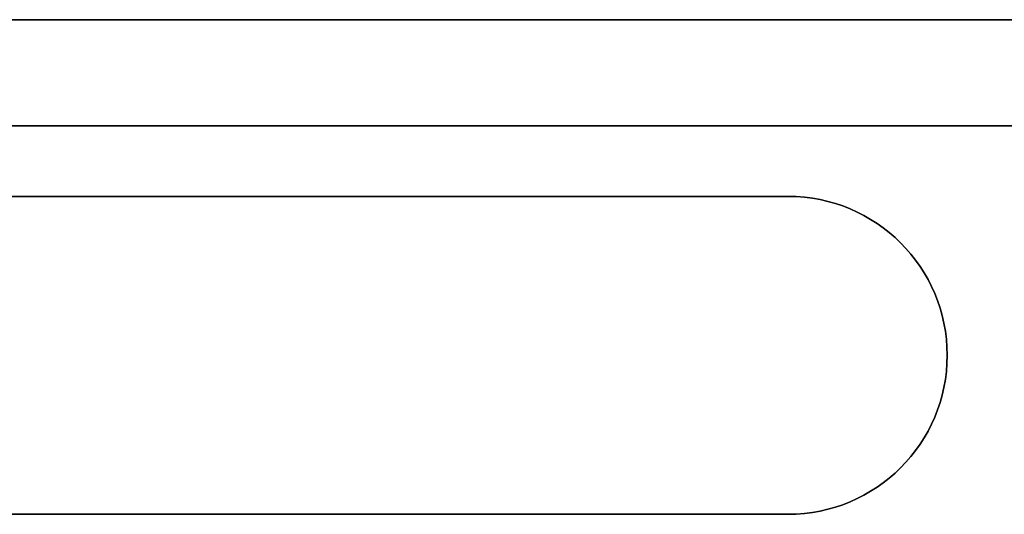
# Model space of a CAD drawing. Extents: x -3.09 to 3.09, y 0 to 2.31.
# Tile 110 of 177: x -2.02 to -1.47, y 1.62 to 1.91. Entities that reach past the tile are written whole.
import ezdxf

# ---------------------------------------------------------------- set-up
doc = ezdxf.new("R2010")
doc.units = 0
doc.layers.get('0').update_dxf_attribs({"linetype": 'CONTINUOUS'})

# ---------------------------------------------------------------- blocks, each defined once
blk = doc.blocks.new('*U1')
for p, q in [((3.088, 1.905, 0.9), (-3.088, 1.905, 0.9)), ((3.088, 1.905, 1.175), (-3.088, 1.905, 1.175)), ((3.028, 1.845, -1.115), (-3.028, 1.845, -1.115)), ((-1.588, 1.805, -1.115), (-2.588, 1.805, -1.115)), ((-2.588, 1.805, 1.175), (-1.588, 1.805, 1.175)), ((-1.588, 1.805, 1.115), (-1.588, 1.805, 1.175)), ((-1.588, 1.805, -1.175), (-1.588, 1.805, -1.115)), ((-2.588, 1.625, -1.115), (-1.588, 1.625, -1.115)), ((-1.588, 1.625, 1.175), (-2.588, 1.625, 1.175)), ((-1.588, 1.625, 1.175), (-1.588, 1.625, 1.115)), ((-1.588, 1.625, -1.115), (-1.588, 1.625, -1.175))]:
    blk.add_line(p, q)
at = {"extrusion": (0, 0, -1)}
for p, q in [((-3.088, 1.905, -0.9), (3.088, 1.905, -0.9)), ((-3.088, 1.905, -1.175), (3.088, 1.905, -1.175)), ((-3.028, 1.845, 1.115), (3.028, 1.845, 1.115)), ((-2.588, 1.805, 1.115), (-1.588, 1.805, 1.115)), ((-1.588, 1.805, -1.175), (-2.588, 1.805, -1.175)), ((-1.588, 1.625, 1.115), (-2.588, 1.625, 1.115)), ((-2.588, 1.625, -1.175), (-1.588, 1.625, -1.175))]:
    blk.add_line(p, q, dxfattribs=at)
at = {"extrusion": (0, 1, 0)}
for p, q in [((3.088, 1.905, 0.9), (-3.088, 1.905, 0.9)), ((3.088, 1.905, 1.175), (-3.088, 1.905, 1.175)), ((-3.088, 1.905, -0.9), (3.088, 1.905, -0.9)), ((-3.088, 1.905, -1.175), (3.088, 1.905, -1.175)), ((-1.588, 1.625, 1.115), (-2.588, 1.625, 1.115)), ((-1.588, 1.625, 1.175), (-2.588, 1.625, 1.175)), ((-2.588, 1.625, -1.115), (-1.588, 1.625, -1.115)), ((-2.588, 1.625, -1.175), (-1.588, 1.625, -1.175)), ((-1.588, 1.625, 1.175), (-1.588, 1.625, 1.115)), ((-1.588, 1.625, -1.115), (-1.588, 1.625, -1.175))]:
    blk.add_line(p, q, dxfattribs=at)
at = {"extrusion": (0, -1, 0)}
for p, q in [((-3.028, 1.845, 1.115), (3.028, 1.845, 1.115)), ((3.028, 1.845, -1.115), (-3.028, 1.845, -1.115)), ((-2.588, 1.805, 1.115), (-1.588, 1.805, 1.115)), ((-2.588, 1.805, 1.175), (-1.588, 1.805, 1.175)), ((-1.588, 1.805, -1.115), (-2.588, 1.805, -1.115)), ((-1.588, 1.805, -1.175), (-2.588, 1.805, -1.175)), ((-1.588, 1.805, 1.115), (-1.588, 1.805, 1.175)), ((-1.588, 1.805, -1.175), (-1.588, 1.805, -1.115))]:
    blk.add_line(p, q, dxfattribs=at)
for centre in [(-1.588, 1.715, -1.115), (-1.588, 1.715, -1.115), (-1.588, 1.715, -1.175), (-1.588, 1.715, 1.175)]:
    blk.add_arc(centre, 0.09, 270, 90)
at = {"extrusion": (0, 0, -1)}
for centre in [(1.588, 1.715, -1.115), (1.588, 1.715, -1.115), (1.588, 1.715, -1.175), (1.588, 1.715, 1.175)]:
    blk.add_arc(centre, 0.09, 90, 270, dxfattribs=at)

msp = doc.modelspace()

# ---------------------------------------------------------------- block references
msp.add_blockref('*U1', (0, 0))

doc.saveas('drawing.dxf')
